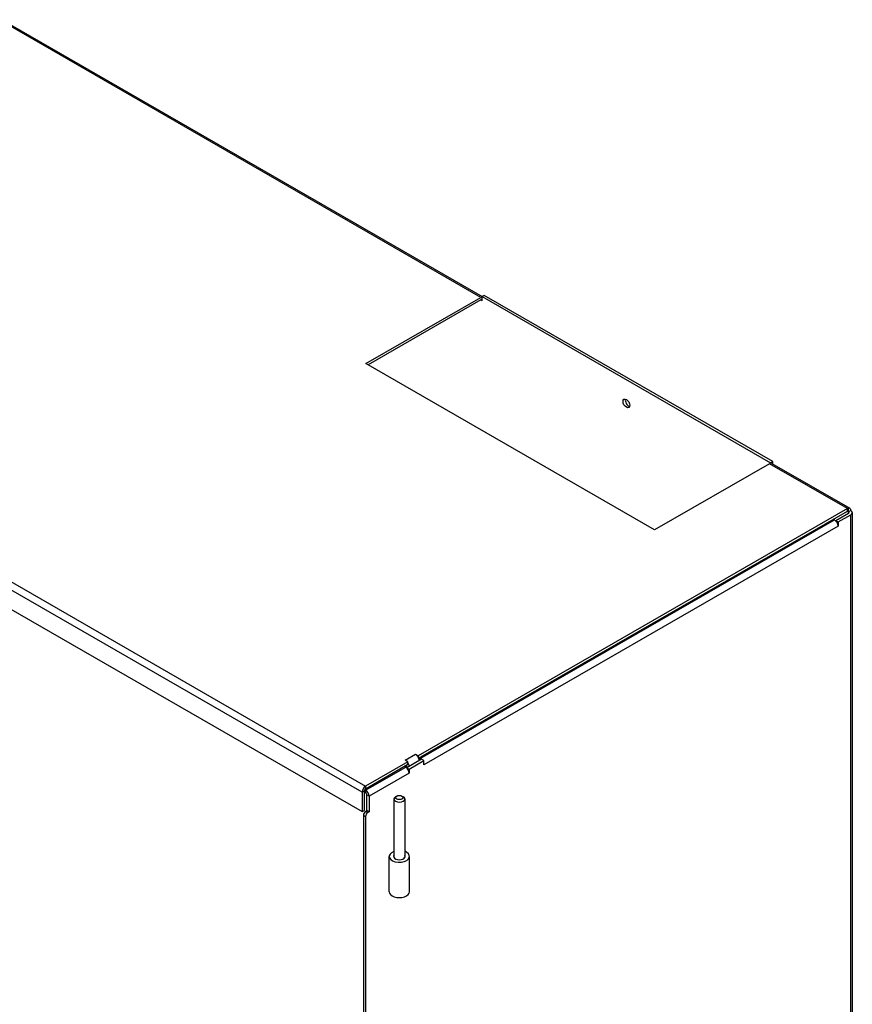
# Model space of a CAD drawing. Header units: inches. Extents: x 13 to 218, y 17 to 122.
# Tile 107 of 107: x 204 to 218, y 87 to 104. Entities that reach past the tile are written whole.
import ezdxf

# ---------------------------------------------------------------- set-up
doc = ezdxf.new("R2010")
doc.units = ezdxf.units.IN
doc.header["$MEASUREMENT"] = 0
doc.layers.add('Visible Edges(ANSI)', color=7, linetype='Continuous', lineweight=25)
doc.layers.add('Visible Tangent Edges(ANSI)', color=7, linetype='Continuous', lineweight=25)

msp = doc.modelspace()

# ---------------------------------------------------------------- linework, layer by layer
at = {"layer": 'Visible Edges(ANSI)'}
for p, q in [((203.199, 104.271), (211.543, 99.465)), ((188.367, 102.671), (209.458, 90.526)), ((211.579, 99.486), (211.54, 99.464)), ((211.54, 99.393), (211.54, 99.464)), ((211.54, 99.464), (216.551, 96.578)), ((216.59, 96.6), (211.579, 99.486)), ((209.524, 98.303), (211.518, 99.451)), ((211.518, 99.406), (209.563, 98.28)), ((211.54, 99.393), (211.54, 99.393)), ((211.54, 99.393), (211.54, 99.393)), ((211.54, 99.393), (211.54, 99.393)), ((214.535, 95.417), (209.524, 98.303)), ((216.529, 96.565), (214.535, 95.417)), ((216.59, 96.6), (216.551, 96.578)), ((216.551, 96.578), (216.551, 96.573)), ((216.572, 96.569), (217.926, 95.79)), ((216.59, 96.559), (216.59, 96.6)), ((217.883, 95.786), (210.431, 91.494)), ((210.44, 91.455), (217.883, 95.741)), ((217.905, 95.703), (217.684, 95.575)), ((217.944, 95.75), (217.905, 95.728)), ((217.969, 95.715), (217.969, 71.33)), ((217.661, 95.588), (217.639, 95.601)), ((217.684, 95.57), (217.684, 95.575)), ((217.684, 95.575), (217.722, 95.553)), ((217.722, 95.553), (217.944, 95.68)), ((217.722, 95.553), (217.722, 95.483)), ((217.722, 95.483), (217.722, 95.482)), ((217.722, 95.482), (217.722, 95.483)), ((217.722, 95.483), (217.722, 95.483)), ((210.491, 91.434), (210.237, 91.287)), ((210.383, 91.522), (210.383, 91.522)), ((210.383, 91.522), (210.383, 91.522)), ((210.383, 91.522), (210.383, 91.522)), ((210.383, 91.522), (210.431, 91.494)), ((210.431, 91.494), (210.431, 91.472)), ((210.469, 91.446), (210.447, 91.459)), ((210.53, 91.411), (210.491, 91.434)), ((210.254, 91.392), (209.519, 90.969)), ((209.519, 90.924), (210.254, 91.347)), ((210.215, 91.3), (210.193, 91.312)), ((210.254, 91.392), (210.206, 91.42)), ((210.206, 91.42), (210.206, 91.42)), ((210.206, 91.42), (210.206, 91.42)), ((210.206, 91.42), (210.206, 91.42)), ((210.237, 91.282), (210.237, 91.287)), ((210.237, 91.287), (210.276, 91.265)), ((210.254, 91.347), (210.254, 91.392)), ((210.276, 91.265), (210.53, 91.411)), ((210.276, 91.265), (210.276, 91.194)), ((210.452, 91.411), (210.452, 91.411)), ((210.53, 91.341), (210.53, 91.411)), ((210.53, 91.341), (210.53, 91.341)), ((210.53, 91.341), (210.53, 91.341)), ((210.53, 91.341), (210.53, 91.341)), ((210.276, 91.194), (210.276, 91.194)), ((210.276, 91.194), (210.276, 91.194)), ((210.276, 91.194), (210.276, 91.194)), ((209.458, 90.864), (209.458, 90.526)), ((209.497, 90.548), (209.497, 90.886)), ((209.497, 90.867), (209.519, 90.854)), ((209.519, 90.899), (209.504, 90.908)), ((209.541, 90.544), (209.541, 90.816)), ((209.58, 90.794), (209.58, 90.522)), ((210.011, 90.747), (210.011, 89.729)), ((210.06, 90.797), (210.038, 90.785)), ((210.15, 90.797), (210.171, 90.785)), ((210.198, 90.747), (210.198, 89.729)), ((209.458, 90.526), (209.497, 90.548)), ((209.48, 90.464), (209.48, 66.853)), ((209.519, 90.531), (209.541, 90.544)), ((209.519, 90.442), (209.519, 66.831)), ((209.58, 90.522), (209.541, 90.544)), ((209.58, 90.522), (209.558, 90.509)), ((209.93, 89.136), (209.93, 89.749)), ((210.228, 89.821), (210.198, 89.838)), ((210.28, 89.136), (210.28, 89.749))]:
    msp.add_line(p, q, dxfattribs=at)
for centre, major_axis, ratio, start_param, end_param in [((211.518, 99.381), (0.0429, 0.0745), 0.578093, 0.413451, 0.783464), ((211.518, 99.381), (0.0155, 0.0269), 0.578093, 5.495853, 7.06665), ((214.085, 97.634), (0.0412, -0.0715), 0.578093, 3.631445, 5.793333), ((216.529, 96.495), (0.0429, 0.0745), 0.578093, 0, 0.783464), ((217.883, 95.715), (-0.0429, -0.0745), 0.578093, 3.556291, 3.925057), ((217.883, 95.715), (0.0155, 0.0269), 0.578093, 5.495853, 7.06665), ((217.883, 95.715), (0.0429, 0.0745), 0.578093, 5.495853, 6.697883), ((217.883, 95.715), (0.031, 0), 0.575862, 5.497787, 7.068583), ((217.883, 95.715), (0.086, 0), 0.575862, 5.497787, 7.068583), ((217.661, 95.518), (-0.0429, 0.0745), 0.578093, 3.928925, 5.499721), ((210.383, 91.441), (-0.0489, 0.0849), 0.578093, 4.044938, 5.499721), ((210.469, 91.376), (-0.0429, 0.0745), 0.578093, 5.183727, 5.499721), ((210.206, 91.34), (-0.0489, 0.0849), 0.578093, 5.435946, 5.499721), ((210.206, 91.34), (0.0215, -0.0373), 0.578093, 5.599131, 7.452084), ((210.215, 91.229), (-0.0429, 0.0745), 0.578093, 3.928925, 5.499721), ((210.206, 91.34), (-0.0489, 0.0849), 0.578093, 4.044938, 4.749729), ((210.469, 91.376), (-0.0429, 0.0745), 0.578093, 3.928925, 3.997137), ((209.519, 90.899), (-0.0429, -0.0745), 0.578093, 3.925057, 5.495853), ((209.519, 90.899), (0.0155, 0.0269), 0.578093, 0.783464, 2.354261), ((209.519, 90.829), (-0.0429, 0.0745), 0.578093, 3.928925, 5.499721), ((209.519, 90.829), (0.0155, -0.0269), 0.578093, 0.787332, 2.358128), ((210.105, 90.747), (-0.0935, 0), 0.575862, 5.50164, 10.206324), ((209.519, 90.486), (-0.0274, -0.0477), 0.578093, 3.925057, 5.495853), ((209.558, 90.464), (0.0274, 0.0477), 0.578093, 0.783464, 2.354261), ((210.105, 89.749), (0.175, 0), 0.575862, 2.134459, 7.068583), ((210.105, 89.749), (-0.1, 0), 0.575862, 5.920648, 9.787315), ((210.105, 89.136), (-0.175, 0), 0.575862, 0, 3.141593)]:
    msp.add_ellipse(centre, major_axis=major_axis, ratio=ratio, start_param=start_param, end_param=end_param, dxfattribs=at)
for centre, major_axis, ratio in [((214.046, 97.612), (0.0412, -0.0715), 0.578093), ((210.105, 90.771), (0.0635, 0), 0.575862)]:
    msp.add_ellipse(centre, major_axis=major_axis, ratio=ratio, dxfattribs=at)
at = {"layer": 'Visible Tangent Edges(ANSI)'}
for p, q in [((211.518, 99.451), (203.156, 104.266)), ((188.428, 103.115), (209.519, 90.969)), ((209.458, 90.864), (188.367, 103.01)), ((211.54, 99.393), (211.518, 99.406)), ((217.883, 95.786), (216.529, 96.565)), ((217.883, 95.741), (217.883, 95.786)), ((217.905, 95.728), (217.883, 95.741)), ((217.905, 95.728), (217.905, 95.794)), ((217.905, 95.703), (217.905, 95.728)), ((210.469, 91.446), (217.661, 95.588)), ((217.944, 71.295), (217.944, 95.68)), ((217.722, 95.483), (210.53, 91.341)), ((210.206, 91.42), (210.383, 91.522)), ((210.469, 91.421), (210.469, 91.446)), ((209.519, 90.899), (210.215, 91.3)), ((210.206, 91.42), (210.206, 91.42)), ((210.207, 91.305), (210.237, 91.322)), ((210.53, 91.341), (210.53, 91.341)), ((210.276, 91.194), (209.58, 90.794)), ((209.519, 90.969), (209.519, 90.924)), ((209.497, 90.886), (209.458, 90.864)), ((209.519, 90.854), (209.519, 90.899)), ((209.58, 90.794), (209.541, 90.816)), ((209.48, 90.464), (209.519, 90.442)), ((209.558, 90.509), (209.519, 90.531))]:
    msp.add_line(p, q, dxfattribs=at)

doc.saveas('drawing.dxf')
